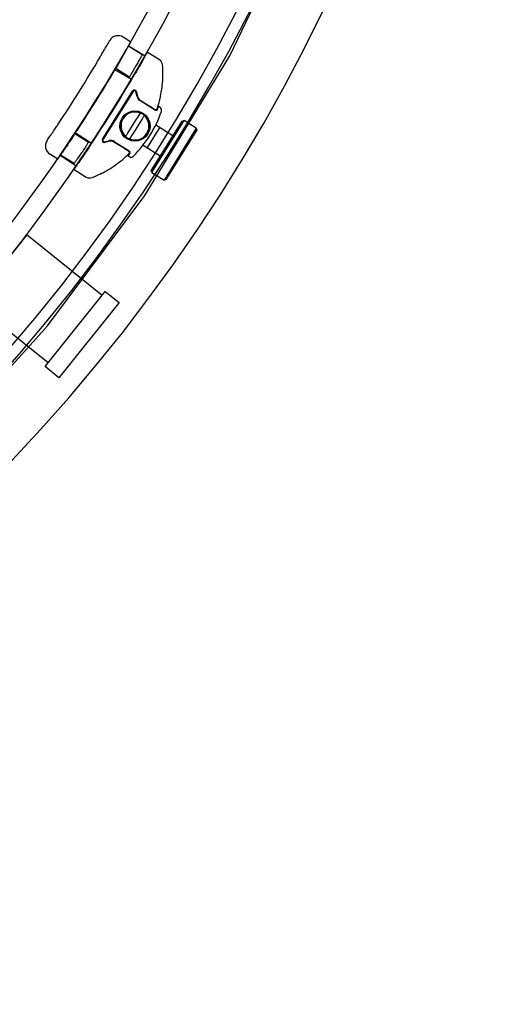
# Model space of a CAD drawing. Header units: millimetres. Extents: x 1733.284 to 1734.284, y 1511.923 to 1512.923.
# Tile 3 of 5: x 1734.132 to 1734.281, y 1511.926 to 1512.232. Entities that reach past the tile are written whole.
import ezdxf

# ---------------------------------------------------------------- set-up
doc = ezdxf.new("R2010")
doc.units = ezdxf.units.MM
doc.header["$LTSCALE"] = 0.2
doc.linetypes.add('CENTER', pattern=[50.800000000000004, 31.75, -6.35, 6.35, -6.35])
doc.layers.add('SANINDUSA', color=3, linetype='Continuous')

msp = doc.modelspace()

# ---------------------------------------------------------------- linework, layer by layer
at = {"layer": 'SANINDUSA'}
for p, q in [((1734.167024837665, 1512.225048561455), (1734.164596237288, 1512.226569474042)), ((1734.166252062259, 1512.22382819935), (1734.171448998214, 1512.22079420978)), ((1734.166252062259, 1512.22382819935), (1734.171448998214, 1512.22079420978)), ((1734.170530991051, 1512.221082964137), (1734.16628900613, 1512.22373950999)), ((1734.172111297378, 1512.221851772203), (1734.172115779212, 1512.221858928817)), ((1734.175937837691, 1512.219465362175), (1734.172115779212, 1512.221858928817)), ((1734.161966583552, 1512.216487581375), (1734.167163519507, 1512.213453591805)), ((1734.161966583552, 1512.216487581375), (1734.167163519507, 1512.213453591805)), ((1734.166530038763, 1512.214149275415), (1734.162290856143, 1512.216804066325)), ((1734.158156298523, 1512.194858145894), (1734.167491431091, 1512.209764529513)), ((1734.167666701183, 1512.209667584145), (1734.158331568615, 1512.194761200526)), ((1734.168914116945, 1512.208050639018), (1734.168577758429, 1512.209514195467)), ((1734.168766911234, 1512.209549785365), (1734.16910326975, 1512.208086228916)), ((1734.174385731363, 1512.20393286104), (1734.169801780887, 1512.206803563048)), ((1734.169902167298, 1512.206963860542), (1734.173175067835, 1512.204914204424)), ((1734.176093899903, 1512.204632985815), (1734.175620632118, 1512.204929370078)), ((1734.176000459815, 1512.19855307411), (1734.172041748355, 1512.192195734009)), ((1734.182879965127, 1512.200442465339), (1734.17336527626, 1512.185162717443)), ((1734.173525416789, 1512.184473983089), (1734.183568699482, 1512.200602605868)), ((1734.174788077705, 1512.199308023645), (1734.180109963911, 1512.195994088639)), ((1734.182879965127, 1512.200442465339), (1734.183568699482, 1512.200602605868)), ((1734.187388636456, 1512.198223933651), (1734.183568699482, 1512.200602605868)), ((1734.153792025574, 1512.193808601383), (1734.149552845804, 1512.196463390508)), ((1734.149689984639, 1512.196884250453), (1734.154688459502, 1512.193533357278)), ((1734.149689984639, 1512.196884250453), (1734.154688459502, 1512.193533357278)), ((1734.187388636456, 1512.198223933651), (1734.177345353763, 1512.182095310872)), ((1734.178034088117, 1512.1822554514), (1734.187548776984, 1512.197535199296)), ((1734.187388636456, 1512.198223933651), (1734.187548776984, 1512.197535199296)), ((1734.158867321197, 1512.194008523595), (1734.160330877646, 1512.194344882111)), ((1734.160369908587, 1512.194140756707), (1734.158906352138, 1512.193804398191)), ((1734.165001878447, 1512.191862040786), (1734.161728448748, 1512.193912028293)), ((1734.161840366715, 1512.194090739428), (1734.166424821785, 1512.191219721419)), ((1734.170822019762, 1512.192955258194), (1734.176151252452, 1512.189636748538)), ((1734.144202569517, 1512.18860485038), (1734.141773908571, 1512.190125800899)), ((1734.144956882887, 1512.189823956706), (1734.14995535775, 1512.186473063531)), ((1734.144956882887, 1512.189823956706), (1734.14995535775, 1512.186473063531)), ((1734.149300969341, 1512.18718184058), (1734.145058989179, 1512.189838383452)), ((1734.16606748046, 1512.18967364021), (1734.166540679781, 1512.189377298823)), ((1734.149293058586, 1512.185415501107), (1734.153115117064, 1512.183021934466)), ((1734.173525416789, 1512.184473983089), (1734.17336527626, 1512.185162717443)), ((1734.173525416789, 1512.184473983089), (1734.177345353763, 1512.182095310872)), ((1734.178034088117, 1512.1822554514), (1734.177345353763, 1512.182095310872)), ((1734.11779006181, 1512.143951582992), (1734.134686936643, 1512.16501091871)), ((1734.134686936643, 1512.16501091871), (1734.158086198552, 1512.146236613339)), ((1734.14025060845, 1512.124007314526), (1734.15902491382, 1512.147406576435)), ((1734.15902491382, 1512.147406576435), (1734.163314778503, 1512.14396462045)), ((1734.141189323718, 1512.125177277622), (1734.11779006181, 1512.143951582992)), ((1734.163314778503, 1512.14396462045), (1734.144540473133, 1512.120565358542)), ((1734.144540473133, 1512.120565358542), (1734.14025060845, 1512.124007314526))]:
    msp.add_line(p, q, dxfattribs=at)
for centre, radius in [((1734.168281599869, 1512.198906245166), 0.004699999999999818), ((1734.168276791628, 1512.198907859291), 0.00450000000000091)]:
    msp.add_circle(centre, radius, dxfattribs=at)
for centre, radius, start, end in [((1733.724551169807, 1512.476773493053), 0.5090000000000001, 316.8070458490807, 1.307045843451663), ((1733.724551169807, 1512.476773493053), 0.515, 316.8070458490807, 1.307045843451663), ((1733.731881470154, 1512.474510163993), 0.5295, 270, 0), ((1733.734481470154, 1512.471910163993), 0.5224, 270, 0), ((1733.734481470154, 1512.471910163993), 0.5464, 270, 0), ((1734.163003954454, 1512.224026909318), 0.003, 57.94311676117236, 150.3812850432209), ((1733.784843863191, 1512.439015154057), 0.4380000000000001, 326.3084520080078, 330.7574228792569), ((1733.784843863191, 1512.439015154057), 0.432, 326.297175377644, 329.5904896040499), ((1734.174876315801, 1512.217770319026), 0.002, 4.406085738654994, 57.94311676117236), ((1733.784843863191, 1512.439015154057), 0.4440000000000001, 326.3303918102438, 329.5569318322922), ((1734.168084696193, 1512.209392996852), 0.0007, 12.94311677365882, 147.9431167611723), ((1734.168090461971, 1512.209402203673), 0.0005, 12.94311677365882, 147.9431167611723), ((1734.170863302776, 1512.208498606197), 0.002, 192.9431167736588, 237.9431167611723), ((1734.170857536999, 1512.208489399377), 0.001800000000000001, 192.9431167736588, 237.9431167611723), ((1734.142161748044, 1512.215249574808), 0.03481153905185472, 341.7719365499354, 350.3364959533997), ((1734.142167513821, 1512.215258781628), 0.03501153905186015, 341.7719365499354, 342.8407370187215), ((1734.175563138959, 1512.203785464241), 0.001000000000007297, 341.0394568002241, 57.94311677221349), ((1734.168276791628, 1512.198907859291), 0.004353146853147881, 66.46103772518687, 229.425195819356), ((1734.168276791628, 1512.198907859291), 0.004353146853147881, 246.4610377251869, 49.42519581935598), ((1734.142167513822, 1512.215258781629), 0.0363115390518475, 314.8508066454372, 341.0394568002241), ((1734.168276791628, 1512.198907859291), 0.004496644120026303, 53.85082417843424, 62.03540935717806), ((1734.174757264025, 1512.204526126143), 0.0007000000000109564, 237.9431167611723, 341.7719365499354), ((1734.174751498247, 1512.204516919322), 0.0004999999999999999, 237.9431167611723, 341.7719365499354), ((1734.142161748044, 1512.215249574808), 0.03481153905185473, 340.9730313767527, 341.7719365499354), ((1734.143366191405, 1512.192668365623), 0.003, 145.5063806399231, 237.9431167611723), ((1734.158749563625, 1512.194486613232), 0.0007, 147.9431167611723, 282.9431167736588), ((1734.158755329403, 1512.194495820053), 0.0005, 147.9431167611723, 282.9431167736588), ((1734.160778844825, 1512.192395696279), 0.002, 57.94311676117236, 102.9431167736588), ((1734.160773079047, 1512.192386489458), 0.001800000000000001, 57.94311676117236, 102.9431167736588), ((1734.168276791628, 1512.198907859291), 0.004496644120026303, 233.8508241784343, 242.0354093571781), ((1734.142161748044, 1512.215249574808), 0.03481153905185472, 305.5497375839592, 314.1184570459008), ((1734.142167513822, 1512.21525878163), 0.03501153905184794, 313.0495929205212, 314.1184570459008), ((1734.166047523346, 1512.190617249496), 0.0004999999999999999, 314.1184570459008, 57.94311676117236), ((1734.142161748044, 1512.215249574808), 0.03481153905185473, 314.1184570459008, 314.9438667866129), ((1734.166053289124, 1512.190626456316), 0.000700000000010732, 314.1184570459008, 57.94311677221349), ((1734.167071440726, 1512.190224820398), 0.0009999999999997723, 237.9431167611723, 314.8508066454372), ((1734.154176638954, 1512.184716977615), 0.002, 237.9431167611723, 291.4801477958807)]:
    msp.add_arc(centre, radius, start, end, dxfattribs=at)
at = {"layer": 'SANINDUSA', "linetype": 'CENTER', "ltscale": 20}
msp.add_arc((1733.734481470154, 1512.471910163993), 0.5269, 270, 0, dxfattribs=at)
at = {"layer": 'SANINDUSA'}
for centre, major_axis, ratio, start_param, end_param in [((1734.167809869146, 1512.199200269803), (0.003969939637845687, 0.006339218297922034), 0.03489949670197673, 1.03609607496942, 2.105496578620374), ((1734.16874371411, 1512.198615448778), (-0.003969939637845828, -0.006339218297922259), 0.03489949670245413, 1.036096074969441, 2.105496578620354)]:
    msp.add_ellipse(centre, major_axis=major_axis, ratio=ratio, start_param=start_param, end_param=end_param, dxfattribs=at)
for points, knots in [([(1734.157413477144, 1512.22034672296), (1734.15760992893, 1512.220681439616), (1734.157807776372, 1512.221019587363), (1734.158001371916, 1512.221351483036), (1734.158272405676, 1512.221816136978), (1734.15853261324, 1512.222264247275), (1734.158776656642, 1512.222686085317), (1734.159118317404, 1512.223276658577), (1734.159424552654, 1512.223809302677), (1734.159673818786, 1512.224244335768), (1734.159995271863, 1512.224805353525), (1734.160221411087, 1512.225202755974), (1734.160326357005, 1512.225387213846), (1734.16037254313, 1512.225468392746), (1734.160395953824, 1512.225509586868), (1734.160395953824, 1512.225509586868)], [-6.181149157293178e-14, -6.181149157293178e-14, -6.181149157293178e-14, -6.181149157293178e-14, 1.172412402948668, 1.172412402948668, 1.172412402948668, 2.813789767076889, 2.813789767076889, 2.813789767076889, 5.111718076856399, 5.111718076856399, 5.111718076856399, 8.075121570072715, 8.075121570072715, 8.075121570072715, 9.379299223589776, 9.379299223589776, 9.379299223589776, 9.379299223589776]), ([(1734.170530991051, 1512.221082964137), (1734.170530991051, 1512.221082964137), (1734.170519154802, 1512.221062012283), (1734.170469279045, 1512.220973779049), (1734.170431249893, 1512.220906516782), (1734.17033060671, 1512.220728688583), (1734.170267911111, 1512.220617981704), (1734.17012289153, 1512.220362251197), (1734.170040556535, 1512.220217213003), (1734.169864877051, 1512.21990821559), (1734.169765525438, 1512.219733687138), (1734.169548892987, 1512.219353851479), (1734.16943161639, 1512.219148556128), (1734.16918662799, 1512.218720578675), (1734.169058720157, 1512.218497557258), (1734.168801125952, 1512.218049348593), (1734.168671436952, 1512.217824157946), (1734.168420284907, 1512.217388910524), (1734.168290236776, 1512.217163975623), (1734.168031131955, 1512.216716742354), (1734.16790207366, 1512.21649444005), (1734.167654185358, 1512.216068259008), (1734.167535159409, 1512.215864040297), (1734.167314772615, 1512.21548651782), (1734.167213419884, 1512.215313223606), (1734.16703387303, 1512.215006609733), (1734.166949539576, 1512.214862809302), (1734.166800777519, 1512.214609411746), (1734.166736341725, 1512.214499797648), (1734.166632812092, 1512.214323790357), (1734.166593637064, 1512.214257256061), (1734.166542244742, 1512.214169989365), (1734.166530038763, 1512.214149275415), (1734.166530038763, 1512.214149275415)], [0, 0, 0, 0, 0.7535225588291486, 0.7535225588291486, 1.507045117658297, 1.507045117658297, 2.260567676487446, 2.260567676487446, 3.014090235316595, 3.014090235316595, 3.767920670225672, 3.767920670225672, 4.521751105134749, 4.521751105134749, 5.275581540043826, 5.275581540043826, 6.029411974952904, 6.029411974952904, 6.783115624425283, 6.783115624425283, 7.536819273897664, 7.536819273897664, 8.290522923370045, 8.290522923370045, 9.044226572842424, 9.044226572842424, 9.79766565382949, 9.79766565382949, 10.55110473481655, 10.55110473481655, 11.30454381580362, 11.30454381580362, 12.05798289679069, 12.05798289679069, 12.05798289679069, 12.05798289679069]), ([(1734.172111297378, 1512.221851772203), (1734.172101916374, 1512.22183504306), (1734.172076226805, 1512.221789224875), (1734.171977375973, 1512.22161309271), (1734.171892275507, 1512.221461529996), (1734.17166684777, 1512.221060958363), (1734.171526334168, 1512.220811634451), (1734.171200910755, 1512.220235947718), (1734.17101597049, 1512.219909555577), (1734.170620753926, 1512.219214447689), (1734.170396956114, 1512.218821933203), (1734.169908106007, 1512.217968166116), (1734.169643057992, 1512.217506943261), (1734.169088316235, 1512.216546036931), (1734.168798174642, 1512.216045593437), (1734.168212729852, 1512.215040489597), (1734.167917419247, 1512.21453582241), (1734.167630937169, 1512.214048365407)], [27.5146462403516, 27.5146462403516, 27.5146462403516, 27.5146462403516, 28.8227653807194, 28.8227653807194, 30.51790765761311, 30.51790765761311, 32.21304993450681, 32.21304993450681, 33.90819221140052, 33.90819221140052, 35.60441648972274, 35.60441648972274, 37.30064076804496, 37.30064076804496, 38.99686504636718, 38.99686504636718, 40.69308932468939, 40.69308932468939, 40.69308932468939, 40.69308932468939]), ([(1734.176479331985, 1512.209406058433), (1734.176593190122, 1512.210074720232), (1734.176688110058, 1512.210753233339), (1734.176761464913, 1512.211415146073), (1734.176892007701, 1512.212593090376), (1734.176953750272, 1512.213719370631), (1734.176969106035, 1512.214710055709), (1734.176982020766, 1512.215543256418), (1734.176962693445, 1512.216274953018), (1734.17693718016, 1512.216834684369), (1734.176918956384, 1512.217234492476), (1734.176898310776, 1512.217540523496), (1734.176885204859, 1512.21772440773), (1734.176875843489, 1512.217855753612), (1734.176870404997, 1512.217923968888), (1734.176870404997, 1512.217923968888)], [0, 0, 0, 0, 1.917951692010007, 1.917951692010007, 1.917951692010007, 5.331151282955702, 5.331151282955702, 5.331151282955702, 8.201771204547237, 8.201771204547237, 8.201771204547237, 10.25221400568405, 10.25221400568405, 10.25221400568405, 11.71681600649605, 11.71681600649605, 11.71681600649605, 11.71681600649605]), ([(1734.173175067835, 1512.204914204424), (1734.17325031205, 1512.204867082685), (1734.173326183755, 1512.204819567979), (1734.173401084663, 1512.204772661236), (1734.173630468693, 1512.204629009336), (1734.173848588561, 1512.204492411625), (1734.174027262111, 1512.204380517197), (1734.174154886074, 1512.204300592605), (1734.174261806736, 1512.20423363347), (1734.1743397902, 1512.204184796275), (1734.174395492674, 1512.204149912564), (1734.174436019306, 1512.204124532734), (1734.174460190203, 1512.204109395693), (1734.174477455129, 1512.204098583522), (1734.174486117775, 1512.204093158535), (1734.174486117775, 1512.204093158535)], [0, 0, 0, 0, 0.2663444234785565, 0.2663444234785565, 0.2663444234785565, 1.082024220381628, 1.082024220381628, 1.082024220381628, 1.664652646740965, 1.664652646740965, 1.664652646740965, 2.080815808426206, 2.080815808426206, 2.080815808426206, 2.37807520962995, 2.37807520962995, 2.37807520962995, 2.37807520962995]), ([(1734.169642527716, 1512.202549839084), (1734.16965307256, 1512.202565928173), (1734.169663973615, 1512.202581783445), (1734.169675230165, 1512.202597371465), (1734.16970970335, 1512.202645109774), (1734.169747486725, 1512.202690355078), (1734.169788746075, 1512.202732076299), (1734.16981821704, 1512.20276187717), (1734.169849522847, 1512.202789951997), (1734.169882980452, 1512.202815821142), (1734.169906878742, 1512.202834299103), (1734.169931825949, 1512.202851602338), (1734.169957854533, 1512.202867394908), (1734.169976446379, 1512.202878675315), (1734.169995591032, 1512.202889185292), (1734.170015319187, 1512.202898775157)], [-0.5867553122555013, -0.5867553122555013, -0.5867553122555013, -0.5867553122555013, -0.5210387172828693, -0.5210387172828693, -0.5210387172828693, -0.3197816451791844, -0.3197816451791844, -0.3197816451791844, -0.1760265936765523, -0.1760265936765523, -0.1760265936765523, -0.07334441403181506, -0.07334441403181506, -0.07334441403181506, 1.401041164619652e-13, 1.401041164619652e-13, 1.401041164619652e-13, 1.401041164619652e-13]), ([(1734.170015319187, 1512.202898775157), (1734.170031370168, 1512.202912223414), (1734.170047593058, 1512.202923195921), (1734.170063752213, 1512.202931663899), (1734.17008637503, 1512.202943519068), (1734.170108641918, 1512.202950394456), (1734.170130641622, 1512.202953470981), (1734.170161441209, 1512.202957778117), (1734.170191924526, 1512.20295463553), (1734.170221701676, 1512.202947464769), (1734.170263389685, 1512.202937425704), (1734.170305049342, 1512.202919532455), (1734.170345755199, 1512.202899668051), (1734.170359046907, 1512.202893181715), (1734.170372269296, 1512.202886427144), (1734.170385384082, 1512.202879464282)], [0, 0, 0, 0, 0.04807354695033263, 0.04807354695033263, 0.04807354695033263, 0.1153765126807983, 0.1153765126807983, 0.1153765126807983, 0.2096006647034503, 0.2096006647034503, 0.2096006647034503, 0.341514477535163, 0.341514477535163, 0.341514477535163, 0.3845883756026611, 0.3845883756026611, 0.3845883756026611, 0.3845883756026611]), ([(1734.170929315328, 1512.202538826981), (1734.170941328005, 1512.202530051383), (1734.17095320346, 1512.202521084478), (1734.170964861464, 1512.202511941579), (1734.171000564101, 1512.202483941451), (1734.171034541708, 1512.202454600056), (1734.171061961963, 1512.20242124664), (1734.17108154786, 1512.202397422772), (1734.171097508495, 1512.202371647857), (1734.171107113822, 1512.202341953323), (1734.171113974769, 1512.202320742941), (1734.171117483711, 1512.202297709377), (1734.171116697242, 1512.202272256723), (1734.171116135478, 1512.202254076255), (1734.171113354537, 1512.202234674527), (1734.17110825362, 1512.202214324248)], [0, 0, 0, 0, 0.04315553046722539, 0.04315553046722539, 0.04315553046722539, 0.1753193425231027, 0.1753193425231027, 0.1753193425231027, 0.2697220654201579, 0.2697220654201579, 0.2697220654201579, 0.3371525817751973, 0.3371525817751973, 0.3371525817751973, 0.3853172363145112, 0.3853172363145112, 0.3853172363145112, 0.3853172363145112]), ([(1734.17110825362, 1512.202214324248), (1734.171108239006, 1512.202192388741), (1734.171107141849, 1512.202170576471), (1734.171105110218, 1512.202148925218), (1734.171102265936, 1512.202118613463), (1734.171097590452, 1512.202088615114), (1734.17109140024, 1512.202059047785), (1734.171082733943, 1512.202017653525), (1734.171071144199, 1512.201977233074), (1734.171057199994, 1512.201937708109), (1734.171037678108, 1512.201882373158), (1734.171013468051, 1512.201828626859), (1734.170985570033, 1512.201776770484), (1734.170976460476, 1512.20175983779), (1734.170966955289, 1512.201743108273), (1734.170957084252, 1512.201726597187)], [-0.5867559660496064, -0.5867559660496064, -0.5867559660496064, -0.5867559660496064, -0.5134114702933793, -0.5134114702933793, -0.5134114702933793, -0.4107291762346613, -0.4107291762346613, -0.4107291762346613, -0.2669739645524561, -0.2669739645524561, -0.2669739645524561, -0.0657166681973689, -0.0657166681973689, -0.0657166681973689, 2.109156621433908e-13, 2.109156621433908e-13, 2.109156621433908e-13, 2.109156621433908e-13]), ([(1734.140893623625, 1512.194367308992), (1734.140893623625, 1512.194367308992), (1734.140951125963, 1512.194450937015), (1734.141062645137, 1512.194613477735), (1734.141158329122, 1512.194752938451), (1734.141292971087, 1512.194949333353), (1734.141463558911, 1512.195198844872), (1734.141586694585, 1512.19537895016), (1734.141727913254, 1512.195585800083), (1734.141882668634, 1512.195812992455), (1734.141960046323, 1512.195926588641), (1734.142041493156, 1512.19604627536), (1734.142126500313, 1512.196171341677), (1734.142245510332, 1512.19634643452), (1734.142371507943, 1512.19653208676), (1734.142502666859, 1512.196725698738), (1734.14268628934, 1512.196996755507), (1734.142879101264, 1512.197282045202), (1734.14307875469, 1512.197578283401), (1734.143358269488, 1512.197993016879), (1734.143650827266, 1512.198428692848), (1734.143946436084, 1512.198870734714), (1734.144042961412, 1512.199015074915), (1734.14413974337, 1512.199159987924), (1734.14423622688, 1512.199304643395)], [0, 0, 0, 0, 1.893097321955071, 1.893097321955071, 1.893097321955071, 3.51738389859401, 3.51738389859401, 3.51738389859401, 4.689845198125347, 4.689845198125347, 4.689845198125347, 5.276075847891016, 5.276075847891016, 5.276075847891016, 6.096798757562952, 6.096798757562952, 6.096798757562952, 7.245810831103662, 7.245810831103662, 7.245810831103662, 8.854427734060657, 8.854427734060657, 8.854427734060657, 9.379690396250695, 9.379690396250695, 9.379690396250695, 9.379690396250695]), ([(1734.149275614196, 1512.196047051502), (1734.14896202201, 1512.195576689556), (1734.148636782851, 1512.195090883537), (1734.147987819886, 1512.19412578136), (1734.147664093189, 1512.193646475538), (1734.147041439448, 1512.192728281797), (1734.146742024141, 1512.192288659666), (1734.146186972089, 1512.19147647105), (1734.145931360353, 1512.191103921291), (1734.145478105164, 1512.190445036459), (1734.14526495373, 1512.190136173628), (1734.144888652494, 1512.189592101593), (1734.144725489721, 1512.189356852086), (1734.144463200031, 1512.18897918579), (1734.144363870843, 1512.188836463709), (1734.144233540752, 1512.188649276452), (1734.144202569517, 1512.18860485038), (1734.144202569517, 1512.18860485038)], [13.56219350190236, 13.56219350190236, 13.56219350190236, 13.56219350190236, 15.2581368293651, 15.2581368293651, 16.95408015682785, 16.95408015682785, 18.65002348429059, 18.65002348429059, 20.34596681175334, 20.34596681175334, 22.04142142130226, 22.04142142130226, 23.73687603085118, 23.73687603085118, 25.4323306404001, 25.4323306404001, 27.12778524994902, 27.12778524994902, 27.12778524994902, 27.12778524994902]), ([(1734.165624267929, 1512.1952768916), (1734.165610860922, 1512.195286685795), (1734.165597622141, 1512.195296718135), (1734.165584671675, 1512.195306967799), (1734.165566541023, 1512.195321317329), (1734.165548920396, 1512.195336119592), (1734.165532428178, 1512.195351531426), (1734.165509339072, 1512.195373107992), (1734.165488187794, 1512.195396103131), (1734.165471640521, 1512.195421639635), (1734.165448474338, 1512.195457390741), (1734.165434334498, 1512.195498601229), (1734.165437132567, 1512.19554917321), (1734.165438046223, 1512.19556568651), (1734.165440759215, 1512.195583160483), (1734.165445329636, 1512.195601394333)], [-3.745983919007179e-13, -3.745983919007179e-13, -3.745983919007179e-13, -3.745983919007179e-13, 0.04816465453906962, 0.04816465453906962, 0.04816465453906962, 0.1155951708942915, 0.1155951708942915, 0.1155951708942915, 0.2099978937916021, 0.2099978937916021, 0.2099978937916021, 0.3421617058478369, 0.3421617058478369, 0.3421617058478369, 0.3853172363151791, 0.3853172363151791, 0.3853172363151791, 0.3853172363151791]), ([(1734.165445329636, 1512.195601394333), (1734.16544534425, 1512.195623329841), (1734.165446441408, 1512.19564514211), (1734.165448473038, 1512.195666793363), (1734.165451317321, 1512.195697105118), (1734.165455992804, 1512.195727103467), (1734.165462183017, 1512.195756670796), (1734.165470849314, 1512.195798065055), (1734.165482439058, 1512.195838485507), (1734.165496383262, 1512.195878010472), (1734.165515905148, 1512.195933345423), (1734.165540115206, 1512.195987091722), (1734.165568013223, 1512.196038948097), (1734.16557712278, 1512.196055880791), (1734.165586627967, 1512.196072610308), (1734.165596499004, 1512.196089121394)], [-0.5867559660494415, -0.5867559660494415, -0.5867559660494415, -0.5867559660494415, -0.5134114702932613, -0.5134114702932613, -0.5134114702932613, -0.410729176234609, -0.410729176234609, -0.410729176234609, -0.2669739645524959, -0.2669739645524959, -0.2669739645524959, -0.06571666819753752, -0.06571666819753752, -0.06571666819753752, 0, 0, 0, 0]), ([(1734.15436211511, 1512.192860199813), (1734.154048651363, 1512.192389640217), (1734.153723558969, 1512.191903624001), (1734.15307492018, 1512.190938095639), (1734.152751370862, 1512.190458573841), (1734.152129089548, 1512.189539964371), (1734.15182986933, 1512.189100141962), (1734.151275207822, 1512.188287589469), (1734.151019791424, 1512.187914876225), (1734.150566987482, 1512.187255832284), (1734.150354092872, 1512.186946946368), (1734.149978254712, 1512.186402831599), (1734.149815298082, 1512.186167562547), (1734.149553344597, 1512.185789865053), (1734.149454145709, 1512.185647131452), (1734.149323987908, 1512.185459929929), (1734.149293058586, 1512.185415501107), (1734.149293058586, 1512.185415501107)], [13.56215432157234, 13.56215432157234, 13.56215432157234, 13.56215432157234, 15.25837738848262, 15.25837738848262, 16.9546004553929, 16.9546004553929, 18.65082352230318, 18.65082352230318, 20.34704658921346, 20.34704658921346, 22.04218888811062, 22.04218888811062, 23.73733118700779, 23.73733118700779, 25.43247348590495, 25.43247348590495, 27.12761578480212, 27.12761578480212, 27.12761578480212, 27.12761578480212]), ([(1734.153792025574, 1512.193808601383), (1734.153792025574, 1512.193808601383), (1734.153778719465, 1512.193788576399), (1734.153722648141, 1512.193704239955), (1734.153679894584, 1512.193639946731), (1734.153566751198, 1512.193469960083), (1734.153496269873, 1512.19336413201), (1734.153333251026, 1512.193119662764), (1734.153240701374, 1512.192981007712), (1734.153043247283, 1512.192685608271), (1734.152931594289, 1512.192518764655), (1734.152688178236, 1512.192155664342), (1734.152556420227, 1512.191959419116), (1734.152281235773, 1512.191550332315), (1734.152137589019, 1512.191337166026), (1734.151848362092, 1512.190908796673), (1734.151702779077, 1512.190693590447), (1734.151420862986, 1512.190277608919), (1734.151274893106, 1512.19006261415), (1734.150984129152, 1512.18963517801), (1734.150839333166, 1512.189422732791), (1734.150561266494, 1512.189015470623), (1734.150427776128, 1512.188820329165), (1734.150180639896, 1512.188459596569), (1734.150067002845, 1512.188294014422), (1734.14986571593, 1512.188001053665), (1734.149771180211, 1512.187863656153), (1734.14960442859, 1512.187621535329), (1734.149532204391, 1512.187516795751), (1734.149416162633, 1512.187348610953), (1734.149372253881, 1512.187285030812), (1734.149314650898, 1512.187201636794), (1734.149300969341, 1512.18718184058), (1734.149300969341, 1512.18718184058)], [0, 0, 0, 0, 0.7534389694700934, 0.7534389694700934, 1.506877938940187, 1.506877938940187, 2.26031690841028, 2.26031690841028, 3.013755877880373, 3.013755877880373, 3.767459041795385, 3.767459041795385, 4.521162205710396, 4.521162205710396, 5.274865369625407, 5.274865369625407, 6.028568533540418, 6.028568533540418, 6.782398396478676, 6.782398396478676, 7.536228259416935, 7.536228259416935, 8.290058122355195, 8.290058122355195, 9.043887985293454, 9.043887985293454, 9.797410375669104, 9.797410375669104, 10.55093276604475, 10.55093276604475, 11.3044551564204, 11.3044551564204, 12.05797754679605, 12.05797754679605, 12.05797754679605, 12.05797754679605]), ([(1734.166538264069, 1512.194916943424), (1734.166522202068, 1512.194903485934), (1734.166505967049, 1512.194892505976), (1734.166489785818, 1512.194884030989), (1734.166467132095, 1512.194872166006), (1734.166444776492, 1512.194865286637), (1734.166422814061, 1512.194862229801), (1734.166392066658, 1512.194857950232), (1734.166361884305, 1512.194861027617), (1734.166331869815, 1512.194868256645), (1734.166289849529, 1512.194878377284), (1734.166248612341, 1512.194896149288), (1734.16620785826, 1512.194916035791), (1734.166194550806, 1512.194922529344), (1734.166181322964, 1512.194929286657), (1734.166168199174, 1512.194936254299)], [0, 0, 0, 0, 0.0481065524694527, 0.0481065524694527, 0.0481065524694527, 0.1154557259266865, 0.1154557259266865, 0.1154557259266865, 0.2097445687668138, 0.2097445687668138, 0.2097445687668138, 0.341748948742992, 0.341748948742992, 0.341748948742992, 0.3848524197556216, 0.3848524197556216, 0.3848524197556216, 0.3848524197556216]), ([(1734.16691105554, 1512.195265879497), (1734.166899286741, 1512.195247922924), (1734.166887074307, 1512.195230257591), (1734.166874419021, 1512.195212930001), (1734.166856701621, 1512.195188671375), (1734.16683811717, 1512.195165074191), (1734.166818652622, 1512.19514227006), (1734.166791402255, 1512.195110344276), (1734.166762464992, 1512.195079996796), (1734.166731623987, 1512.195051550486), (1734.16668844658, 1512.195011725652), (1734.166641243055, 1512.194975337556), (1734.166589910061, 1512.194944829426), (1734.166573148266, 1512.194934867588), (1734.166555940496, 1512.194925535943), (1734.166538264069, 1512.194916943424)], [-0.5867553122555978, -0.5867553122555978, -0.5867553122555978, -0.5867553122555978, -0.5134108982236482, -0.5134108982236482, -0.5134108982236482, -0.4107287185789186, -0.4107287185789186, -0.4107287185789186, -0.2669736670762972, -0.2669736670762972, -0.2669736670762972, -0.06571659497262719, -0.06571659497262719, -0.06571659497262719, 0, 0, 0, 0]), ([(1734.166312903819, 1512.191041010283), (1734.166312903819, 1512.191041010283), (1734.166304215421, 1512.191046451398), (1734.166286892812, 1512.191057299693), (1734.16626264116, 1512.191072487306), (1734.166221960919, 1512.191097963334), (1734.166166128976, 1512.191132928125), (1734.166087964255, 1512.191181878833), (1734.165980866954, 1512.191248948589), (1734.165852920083, 1512.191329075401), (1734.165673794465, 1512.191441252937), (1734.165455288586, 1512.191578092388), (1734.165227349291, 1512.191720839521), (1734.165152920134, 1512.19176745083), (1734.165077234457, 1512.191814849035), (1734.165001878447, 1512.191862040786)], [0, 0, 0, 0, 0.2977010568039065, 0.2977010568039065, 0.2977010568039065, 0.7144825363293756, 0.7144825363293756, 0.7144825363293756, 1.297976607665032, 1.297976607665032, 1.297976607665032, 2.114868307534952, 2.114868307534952, 2.114868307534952, 2.381608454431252, 2.381608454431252, 2.381608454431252, 2.381608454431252]), ([(1734.154908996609, 1512.182855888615), (1734.154908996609, 1512.182855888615), (1734.154973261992, 1512.182880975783), (1734.155097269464, 1512.182930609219), (1734.155270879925, 1512.18300009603), (1734.155556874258, 1512.183115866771), (1734.155925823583, 1512.183274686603), (1734.156442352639, 1512.183497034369), (1734.157109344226, 1512.183799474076), (1734.157854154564, 1512.184175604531), (1734.158828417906, 1512.184667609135), (1734.159920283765, 1512.185279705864), (1734.161021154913, 1512.185989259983), (1734.161483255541, 1512.186287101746), (1734.161947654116, 1512.186602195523), (1734.162401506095, 1512.186926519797)], [5.250855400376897e-30, 5.250855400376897e-30, 5.250855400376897e-30, 5.250855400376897e-30, 1.465666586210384, 1.465666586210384, 1.465666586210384, 3.517599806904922, 3.517599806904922, 3.517599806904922, 6.390306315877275, 6.390306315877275, 6.390306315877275, 10.14800475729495, 10.14800475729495, 10.14800475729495, 11.72533268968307, 11.72533268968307, 11.72533268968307, 11.72533268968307])]:
    msp.add_open_spline(points, degree=3, knots=knots, dxfattribs=at)

doc.saveas('drawing.dxf')
